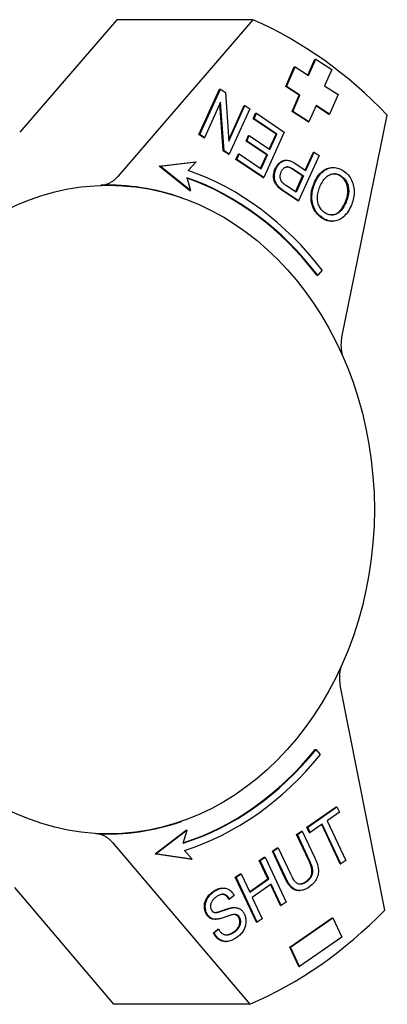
# Model space of a CAD drawing. Header units: millimetres. Extents: x 112 to 395, y 16 to 437.
# Tile 22 of 25: x 246 to 271, y 371 to 437. Entities that reach past the tile are written whole.
import ezdxf

# ---------------------------------------------------------------- set-up
doc = ezdxf.new("R2010")
doc.units = ezdxf.units.MM
doc.layers.add('Detail', color=2, linetype='Continuous')

msp = doc.modelspace()

# ---------------------------------------------------------------- linework, layer by layer
at = {"layer": 'Detail'}
for p, q in [((252.418, 436.941), (245.879, 429.344)), ((261.595, 436.941), (252.418, 436.941)), ((261.595, 436.941), (252.488, 426.36)), ((265.304, 433.204), (265.772, 434.279)), ((265.348, 433.175), (265.83, 434.279)), ((265.772, 434.279), (265.83, 434.279)), ((265.83, 434.279), (266.914, 433.574)), ((263.81, 432.439), (264.387, 433.763)), ((263.867, 432.439), (264.445, 433.763)), ((264.387, 433.763), (264.445, 433.763)), ((264.445, 433.763), (265.348, 433.175)), ((266.914, 433.574), (266.433, 432.471)), ((257.962, 429.193), (259.344, 432.259)), ((258.019, 429.193), (259.402, 432.259)), ((259.344, 432.259), (259.402, 432.259)), ((259.402, 432.259), (259.743, 432.03)), ((259.743, 432.03), (259.978, 428.735)), ((264.714, 431.851), (263.81, 432.439)), ((263.81, 432.439), (263.867, 432.439)), ((264.771, 431.851), (263.867, 432.439)), ((266.433, 432.471), (267.337, 431.883)), ((267.337, 431.883), (266.759, 430.559)), ((259.422, 431.386), (258.337, 428.979)), ((259.6, 428.092), (259.373, 431.277)), ((259.658, 428.092), (259.422, 431.386)), ((264.232, 430.748), (264.714, 431.851)), ((264.29, 430.748), (264.771, 431.851)), ((264.714, 431.851), (264.771, 431.851)), ((259.97, 428.845), (261.006, 431.142)), ((259.978, 428.735), (261.063, 431.142)), ((261.381, 430.929), (259.998, 427.863)), ((261.006, 431.142), (261.063, 431.142)), ((261.063, 431.142), (261.381, 430.929)), ((261.616, 430.26), (261.779, 430.622)), ((261.673, 430.26), (261.837, 430.622)), ((261.779, 430.622), (261.837, 430.622)), ((261.837, 430.622), (263.713, 429.361)), ((265.317, 430.043), (264.232, 430.748)), ((264.232, 430.748), (264.29, 430.748)), ((265.374, 430.043), (264.29, 430.748)), ((265.856, 431.147), (265.374, 430.043)), ((266.702, 430.559), (265.843, 431.117)), ((266.759, 430.559), (265.856, 431.147)), ((266.702, 430.559), (266.759, 430.559)), ((261.616, 430.26), (261.673, 430.26)), ((263.159, 429.223), (261.616, 430.26)), ((263.216, 429.223), (261.673, 430.26)), ((265.317, 430.043), (265.374, 430.043)), ((267.587, 415.516), (270.655, 430.497)), ((263.713, 429.361), (262.33, 426.295)), ((262.702, 428.21), (263.159, 429.223)), ((262.746, 428.181), (263.216, 429.223)), ((263.159, 429.223), (263.216, 429.223)), ((257.962, 429.193), (258.019, 429.193)), ((258.279, 428.979), (257.962, 429.193)), ((258.337, 428.979), (258.019, 429.193)), ((258.279, 428.979), (258.337, 428.979)), ((261.134, 428.754), (261.297, 429.116)), ((261.134, 428.754), (261.191, 428.754)), ((262.525, 427.819), (261.134, 428.754)), ((261.191, 428.754), (261.355, 429.116)), ((262.583, 427.819), (261.191, 428.754)), ((261.297, 429.116), (261.355, 429.116)), ((261.355, 429.116), (262.746, 428.181)), ((259.6, 428.092), (259.658, 428.092)), ((259.941, 427.863), (259.6, 428.092)), ((259.998, 427.863), (259.658, 428.092)), ((260.454, 427.518), (260.617, 427.88)), ((260.511, 427.518), (260.675, 427.88)), ((260.617, 427.88), (260.675, 427.88)), ((260.675, 427.88), (262.16, 426.881)), ((265.123, 426.791), (265.671, 428.006)), ((265.167, 426.761), (265.728, 428.006)), ((265.671, 428.006), (265.728, 428.006)), ((265.728, 428.006), (266.061, 427.783)), ((255.278, 427.056), (257.724, 427.353)), ((255.336, 427.056), (257.781, 427.353)), ((257.781, 427.353), (257.241, 426.767)), ((257.724, 427.353), (257.781, 427.353)), ((259.941, 427.863), (259.998, 427.863)), ((260.454, 427.518), (260.511, 427.518)), ((262.273, 426.295), (260.454, 427.518)), ((262.33, 426.295), (260.511, 427.518)), ((262.116, 426.911), (262.525, 427.819)), ((262.16, 426.881), (262.583, 427.819)), ((262.525, 427.819), (262.583, 427.819)), ((263.799, 427.455), (263.856, 427.455)), ((266.061, 427.783), (264.679, 424.717)), ((257.332, 425.408), (255.278, 427.056)), ((255.278, 427.056), (255.336, 427.056)), ((257.389, 425.408), (255.336, 427.056)), ((264.946, 426.399), (264.297, 426.835)), ((264.354, 426.835), (265.003, 426.399)), ((264.522, 427.195), (265.167, 426.761)), ((266.957, 426.96), (267.015, 426.96)), ((257.143, 426.281), (257.389, 425.408)), ((262.273, 426.295), (262.33, 426.295)), ((264.465, 425.332), (264.946, 426.399)), ((265.003, 426.399), (264.509, 425.303)), ((264.946, 426.399), (265.003, 426.399)), ((257.332, 425.408), (257.389, 425.408)), ((263.305, 425.641), (263.362, 425.641)), ((264.621, 424.717), (263.674, 425.354)), ((264.679, 424.717), (263.731, 425.354)), ((264.509, 425.303), (263.866, 425.735)), ((256.815, 424.916), (256.789, 424.925)), ((264.621, 424.717), (264.679, 424.717)), ((266.897, 423.343), (266.954, 423.343)), ((266.268, 420.036), (265.969, 419.694)), ((265.912, 419.694), (265.969, 419.694)), ((270.48, 376.857), (267.478, 392.029)), ((265.793, 387.698), (265.85, 387.698)), ((266.142, 387.347), (265.85, 387.698)), ((265.231, 382.448), (267.204, 383.826)), ((265.289, 382.448), (267.261, 383.826)), ((267.429, 383.467), (266.606, 382.892)), ((267.204, 383.826), (267.261, 383.826)), ((267.261, 383.826), (267.429, 383.467)), ((256.815, 382.857), (256.789, 382.848)), ((266.606, 382.892), (267.862, 380.213)), ((255.015, 380.654), (257.101, 382.241)), ((257.158, 382.241), (255.073, 380.654)), ((256.895, 381.375), (257.158, 382.241)), ((257.101, 382.241), (257.158, 382.241)), ((264.539, 381.965), (264.869, 382.195)), ((264.596, 381.965), (264.926, 382.195)), ((264.869, 382.195), (264.926, 382.195)), ((264.926, 382.195), (265.749, 380.44)), ((265.231, 382.448), (265.289, 382.448)), ((265.399, 382.089), (265.231, 382.448)), ((265.457, 382.089), (265.289, 382.448)), ((265.399, 382.089), (265.457, 382.089)), ((266.276, 382.662), (265.457, 382.089)), ((267.474, 379.983), (266.233, 382.631)), ((267.532, 379.983), (266.276, 382.662)), ((252.132, 381.417), (261.379, 370.501)), ((264.539, 381.965), (264.596, 381.965)), ((265.36, 380.212), (264.539, 381.965)), ((265.418, 380.212), (264.596, 381.965)), ((257.511, 380.284), (256.983, 380.887)), ((262.911, 380.828), (263.242, 381.059)), ((262.911, 380.828), (262.969, 380.828)), ((263.734, 379.073), (262.911, 380.828)), ((262.969, 380.828), (263.299, 381.059)), ((263.791, 379.073), (262.969, 380.828)), ((263.242, 381.059), (263.299, 381.059)), ((263.299, 381.059), (264.12, 379.306)), ((255.015, 380.654), (255.073, 380.654)), ((257.454, 380.284), (255.015, 380.654)), ((255.073, 380.654), (257.511, 380.284)), ((257.454, 380.284), (257.511, 380.284)), ((262.028, 380.211), (262.358, 380.441)), ((262.028, 380.211), (262.085, 380.211)), ((262.612, 378.963), (262.028, 380.211)), ((262.085, 380.211), (262.415, 380.441)), ((262.67, 378.963), (262.085, 380.211)), ((262.358, 380.441), (262.415, 380.441)), ((262.415, 380.441), (263.839, 377.403)), ((267.862, 380.213), (267.532, 379.983)), ((267.474, 379.983), (267.532, 379.983)), ((260.408, 379.08), (260.738, 379.31)), ((261.831, 376.042), (260.408, 379.08)), ((260.408, 379.08), (260.465, 379.08)), ((260.465, 379.08), (260.795, 379.31)), ((261.889, 376.042), (260.465, 379.08)), ((260.738, 379.31), (260.795, 379.31)), ((260.795, 379.31), (261.38, 378.062)), ((261.366, 378.092), (262.612, 378.963)), ((261.38, 378.062), (262.67, 378.963)), ((262.612, 378.963), (262.67, 378.963)), ((245.527, 378.38), (252.202, 370.501)), ((259.565, 378.345), (259.623, 378.345)), ((262.838, 378.604), (261.548, 377.703)), ((263.451, 377.173), (262.795, 378.574)), ((263.509, 377.173), (262.838, 378.604)), ((264.68, 378.174), (264.737, 378.174)), ((259.971, 377.6), (260.028, 377.6)), ((260.329, 377.85), (260.028, 377.6)), ((261.548, 377.703), (262.219, 376.272)), ((263.839, 377.403), (263.509, 377.173)), ((260.3, 377.029), (260.358, 377.029)), ((263.451, 377.173), (263.509, 377.173)), ((259.043, 376.238), (259.101, 376.238)), ((262.219, 376.272), (261.889, 376.042)), ((264.083, 374.347), (266.93, 376.326)), ((264.14, 374.347), (266.987, 376.326)), ((266.93, 376.326), (266.987, 376.326)), ((266.987, 376.326), (267.595, 375.022)), ((258.928, 375.311), (259.224, 375.561)), ((258.986, 375.311), (259.282, 375.561)), ((259.224, 375.561), (259.282, 375.561)), ((261.831, 376.042), (261.889, 376.042)), ((258.928, 375.311), (258.986, 375.311)), ((259.735, 374.742), (259.792, 374.742)), ((267.595, 375.022), (264.748, 373.043)), ((264.083, 374.347), (264.14, 374.347)), ((264.69, 373.043), (264.083, 374.347)), ((264.748, 373.043), (264.14, 374.347)), ((264.69, 373.043), (264.748, 373.043)), ((261.379, 370.501), (252.202, 370.501))]:
    msp.add_line(p, q, dxfattribs=at)
at = {"layer": 'Detail', "flags": 128}
for points in [[(263.104, 426.894), (263.123, 426.935), (263.143, 426.974), (263.164, 427.012), (263.185, 427.048), (263.208, 427.083), (263.231, 427.116), (263.255, 427.148), (263.28, 427.179), (263.306, 427.208), (263.333, 427.236), (263.36, 427.262), (263.389, 427.287), (263.418, 427.31), (263.448, 427.332), (263.479, 427.353), (263.51, 427.372), (263.543, 427.389), (263.576, 427.405), (263.611, 427.42), (263.646, 427.433), (263.683, 427.442), (263.72, 427.449), (263.759, 427.453), (263.799, 427.455)], [(263.161, 426.894), (263.191, 426.957), (263.224, 427.017), (263.258, 427.073), (263.295, 427.126), (263.334, 427.175), (263.375, 427.22), (263.418, 427.262), (263.462, 427.3), (263.51, 427.335), (263.559, 427.366), (263.61, 427.394), (263.663, 427.418), (263.719, 427.437), (263.778, 427.449), (263.839, 427.454), (263.904, 427.453), (263.971, 427.445), (264.041, 427.429), (264.114, 427.407), (264.19, 427.378), (264.268, 427.343), (264.35, 427.3), (264.434, 427.251), (264.522, 427.195)], [(263.305, 425.641), (263.264, 425.682), (263.226, 425.724), (263.191, 425.767), (263.159, 425.81), (263.129, 425.854), (263.103, 425.9), (263.079, 425.945), (263.059, 425.992), (263.041, 426.04), (263.026, 426.09), (263.013, 426.141), (263.003, 426.194), (262.996, 426.249), (262.992, 426.305), (262.99, 426.363), (262.991, 426.423), (262.995, 426.483), (263.002, 426.543), (263.011, 426.603), (263.024, 426.662), (263.039, 426.72), (263.058, 426.779), (263.079, 426.836), (263.104, 426.894)], [(263.362, 425.641), (263.321, 425.682), (263.283, 425.724), (263.248, 425.767), (263.216, 425.81), (263.187, 425.854), (263.16, 425.9), (263.137, 425.945), (263.116, 425.992), (263.098, 426.04), (263.083, 426.09), (263.071, 426.141), (263.061, 426.194), (263.054, 426.249), (263.049, 426.305), (263.047, 426.363), (263.048, 426.423), (263.052, 426.483), (263.059, 426.543), (263.069, 426.603), (263.081, 426.662), (263.097, 426.72), (263.115, 426.779), (263.137, 426.836), (263.161, 426.894)], [(263.568, 425.972), (263.55, 425.994), (263.534, 426.016), (263.519, 426.04), (263.505, 426.065), (263.492, 426.09), (263.481, 426.117), (263.471, 426.144), (263.462, 426.172), (263.454, 426.201), (263.448, 426.23), (263.443, 426.261), (263.44, 426.292), (263.438, 426.324), (263.437, 426.356), (263.438, 426.388), (263.44, 426.42), (263.443, 426.452), (263.449, 426.484), (263.455, 426.516), (263.463, 426.548), (263.472, 426.579), (263.483, 426.611), (263.495, 426.643), (263.509, 426.675)], [(263.509, 426.675), (263.53, 426.718), (263.551, 426.758), (263.574, 426.795), (263.598, 426.829), (263.623, 426.861), (263.649, 426.889), (263.677, 426.914), (263.705, 426.937), (263.735, 426.956), (263.765, 426.973), (263.797, 426.986), (263.83, 426.997), (263.864, 427.004), (263.9, 427.008), (263.938, 427.008), (263.978, 427.004), (264.019, 426.996), (264.061, 426.984), (264.106, 426.969), (264.152, 426.95), (264.2, 426.927), (264.25, 426.9), (264.301, 426.869), (264.354, 426.835)], [(264.297, 426.835), (264.277, 426.848), (264.258, 426.86), (264.239, 426.872), (264.22, 426.884), (264.201, 426.895), (264.182, 426.905), (264.164, 426.915), (264.146, 426.925), (264.128, 426.934), (264.111, 426.942), (264.093, 426.95), (264.076, 426.958), (264.059, 426.965), (264.043, 426.971), (264.026, 426.977), (264.01, 426.982), (263.994, 426.987), (263.978, 426.992), (263.963, 426.995), (263.947, 426.999), (263.932, 427.002), (263.917, 427.004), (263.903, 427.006), (263.888, 427.007)], [(265.742, 425.967), (265.777, 426.043), (265.815, 426.116), (265.853, 426.187), (265.893, 426.255), (265.935, 426.319), (265.978, 426.381), (266.023, 426.441), (266.07, 426.497), (266.117, 426.551), (266.167, 426.602), (266.218, 426.65), (266.27, 426.696), (266.324, 426.738), (266.378, 426.777), (266.433, 426.811), (266.488, 426.843), (266.545, 426.87), (266.602, 426.894), (266.659, 426.914), (266.717, 426.931), (266.776, 426.944), (266.836, 426.953), (266.896, 426.958), (266.957, 426.96)], [(265.799, 425.967), (265.853, 426.08), (265.911, 426.187), (265.972, 426.288), (266.036, 426.382), (266.104, 426.47), (266.176, 426.552), (266.251, 426.628), (266.329, 426.697), (266.41, 426.759), (266.492, 426.812), (266.576, 426.858), (266.661, 426.895), (266.748, 426.924), (266.836, 426.944), (266.926, 426.956), (267.018, 426.96), (267.109, 426.957), (267.199, 426.946), (267.288, 426.929), (267.376, 426.905), (267.462, 426.874), (267.546, 426.836), (267.63, 426.792), (267.712, 426.74)], [(266.14, 425.732), (266.185, 425.828), (266.232, 425.918), (266.281, 426.002), (266.331, 426.08), (266.383, 426.151), (266.437, 426.217), (266.493, 426.277), (266.55, 426.33), (266.608, 426.378), (266.669, 426.42), (266.731, 426.455), (266.794, 426.484), (266.859, 426.508), (266.923, 426.526), (266.987, 426.538), (267.051, 426.545), (267.115, 426.545), (267.178, 426.54), (267.242, 426.53), (267.305, 426.513), (267.368, 426.491), (267.431, 426.463), (267.494, 426.43), (267.557, 426.391)], [(267.499, 426.391), (267.481, 426.403), (267.463, 426.414), (267.445, 426.425), (267.427, 426.435), (267.409, 426.445), (267.391, 426.455), (267.373, 426.464), (267.355, 426.473), (267.337, 426.481), (267.318, 426.488), (267.3, 426.495), (267.282, 426.502), (267.264, 426.508), (267.246, 426.514), (267.227, 426.519), (267.209, 426.524), (267.191, 426.528), (267.173, 426.532), (267.154, 426.535), (267.136, 426.538), (267.118, 426.541), (267.099, 426.543), (267.081, 426.544), (267.063, 426.545)], [(267.712, 426.74), (267.798, 426.678), (267.879, 426.611), (267.955, 426.539), (268.025, 426.462), (268.09, 426.38), (268.15, 426.293), (268.204, 426.201), (268.253, 426.104), (268.296, 426.004), (268.333, 425.902), (268.363, 425.798), (268.387, 425.692), (268.405, 425.584), (268.416, 425.474), (268.42, 425.363), (268.419, 425.249), (268.411, 425.136), (268.399, 425.024), (268.381, 424.914), (268.359, 424.805), (268.331, 424.698), (268.298, 424.593), (268.26, 424.489), (268.217, 424.388)], [(251.337, 425.77), (251.391, 425.773), (251.444, 425.778), (251.497, 425.785), (251.549, 425.794), (251.601, 425.805), (251.653, 425.818), (251.705, 425.832), (251.756, 425.849), (251.807, 425.868), (251.858, 425.888), (251.908, 425.911), (251.957, 425.935), (252.006, 425.961), (252.054, 425.989), (252.101, 426.019), (252.148, 426.05), (252.193, 426.083), (252.238, 426.118), (252.282, 426.155), (252.325, 426.193), (252.367, 426.232), (252.409, 426.273), (252.449, 426.316), (252.488, 426.36)], [(263.866, 425.735), (263.847, 425.748), (263.829, 425.76), (263.812, 425.772), (263.795, 425.784), (263.778, 425.795), (263.762, 425.807), (263.747, 425.818), (263.732, 425.829), (263.718, 425.839), (263.704, 425.85), (263.691, 425.86), (263.678, 425.87), (263.666, 425.88), (263.655, 425.889), (263.644, 425.899), (263.633, 425.908), (263.623, 425.916), (263.614, 425.925), (263.605, 425.933), (263.596, 425.941), (263.589, 425.949), (263.581, 425.957), (263.575, 425.964), (263.568, 425.972)], [(266.224, 423.569), (266.14, 423.63), (266.06, 423.696), (265.985, 423.767), (265.916, 423.843), (265.851, 423.923), (265.792, 424.009), (265.737, 424.099), (265.688, 424.195), (265.644, 424.293), (265.607, 424.394), (265.576, 424.498), (265.551, 424.603), (265.533, 424.711), (265.521, 424.82), (265.516, 424.932), (265.517, 425.046), (265.524, 425.161), (265.538, 425.277), (265.557, 425.392), (265.582, 425.507), (265.613, 425.622), (265.65, 425.737), (265.693, 425.852), (265.742, 425.967)], [(266.282, 423.569), (266.197, 423.63), (266.117, 423.696), (266.043, 423.767), (265.973, 423.843), (265.909, 423.923), (265.849, 424.009), (265.795, 424.099), (265.745, 424.195), (265.702, 424.293), (265.664, 424.394), (265.633, 424.498), (265.609, 424.603), (265.591, 424.711), (265.579, 424.82), (265.573, 424.932), (265.574, 425.046), (265.582, 425.161), (265.595, 425.277), (265.614, 425.392), (265.639, 425.507), (265.67, 425.622), (265.707, 425.737), (265.75, 425.852), (265.799, 425.967)], [(267.819, 424.623), (267.859, 424.714), (267.893, 424.805), (267.922, 424.895), (267.947, 424.984), (267.967, 425.072), (267.982, 425.159), (267.992, 425.245), (267.997, 425.33), (267.997, 425.414), (267.993, 425.496), (267.983, 425.578), (267.969, 425.659), (267.95, 425.738), (267.928, 425.814), (267.902, 425.886), (267.872, 425.955), (267.839, 426.021), (267.801, 426.084), (267.76, 426.143), (267.716, 426.199), (267.667, 426.252), (267.615, 426.302), (267.559, 426.348), (267.499, 426.391)], [(267.557, 426.391), (267.616, 426.348), (267.672, 426.302), (267.725, 426.252), (267.773, 426.199), (267.818, 426.143), (267.859, 426.084), (267.896, 426.021), (267.93, 425.955), (267.959, 425.886), (267.985, 425.814), (268.008, 425.738), (268.026, 425.659), (268.041, 425.578), (268.05, 425.496), (268.055, 425.414), (268.054, 425.33), (268.049, 425.245), (268.039, 425.159), (268.024, 425.072), (268.004, 424.984), (267.98, 424.895), (267.95, 424.805), (267.916, 424.714), (267.877, 424.623)], [(263.674, 425.354), (263.653, 425.367), (263.633, 425.381), (263.613, 425.395), (263.594, 425.408), (263.575, 425.422), (263.557, 425.435), (263.539, 425.448), (263.521, 425.46), (263.504, 425.473), (263.488, 425.485), (263.472, 425.498), (263.456, 425.51), (263.441, 425.522), (263.426, 425.533), (263.412, 425.545), (263.398, 425.556), (263.385, 425.568), (263.372, 425.579), (263.36, 425.589), (263.348, 425.6), (263.336, 425.611), (263.325, 425.621), (263.315, 425.631), (263.305, 425.641)], [(263.731, 425.354), (263.71, 425.367), (263.69, 425.381), (263.67, 425.395), (263.651, 425.408), (263.632, 425.422), (263.614, 425.435), (263.596, 425.448), (263.579, 425.46), (263.562, 425.473), (263.545, 425.485), (263.529, 425.498), (263.513, 425.51), (263.498, 425.522), (263.484, 425.533), (263.469, 425.545), (263.456, 425.556), (263.442, 425.568), (263.429, 425.579), (263.417, 425.589), (263.405, 425.6), (263.394, 425.611), (263.383, 425.621), (263.372, 425.631), (263.362, 425.641)], [(266.437, 423.919), (266.376, 423.962), (266.32, 424.01), (266.267, 424.061), (266.217, 424.116), (266.172, 424.175), (266.13, 424.237), (266.091, 424.303), (266.057, 424.373), (266.026, 424.446), (266.001, 424.521), (265.98, 424.598), (265.964, 424.676), (265.953, 424.757), (265.947, 424.839), (265.945, 424.923), (265.948, 425.01), (265.956, 425.097), (265.969, 425.186), (265.986, 425.275), (266.007, 425.365), (266.034, 425.455), (266.064, 425.547), (266.1, 425.639), (266.14, 425.732)], [(267.877, 424.623), (267.824, 424.511), (267.771, 424.408), (267.716, 424.312), (267.66, 424.224), (267.604, 424.145), (267.546, 424.073), (267.487, 424.009), (267.427, 423.952), (267.366, 423.904), (267.304, 423.864), (267.241, 423.831), (267.177, 423.806), (267.112, 423.788), (267.048, 423.775), (266.985, 423.767), (266.922, 423.764), (266.86, 423.765), (266.798, 423.772), (266.736, 423.784), (266.675, 423.801), (266.615, 423.823), (266.555, 423.85), (266.496, 423.882), (266.437, 423.919)], [(266.885, 423.764), (266.926, 423.767), (266.968, 423.771), (267.009, 423.778), (267.051, 423.787), (267.093, 423.798), (267.135, 423.812), (267.177, 423.828), (267.218, 423.848), (267.259, 423.871), (267.3, 423.898), (267.34, 423.928), (267.379, 423.961), (267.418, 423.998), (267.457, 424.038), (267.495, 424.081), (267.533, 424.128), (267.571, 424.178), (267.607, 424.231), (267.644, 424.288), (267.68, 424.348), (267.715, 424.412), (267.751, 424.479), (267.785, 424.549), (267.819, 424.623)], [(268.217, 424.388), (268.159, 424.264), (268.097, 424.148), (268.033, 424.04), (267.967, 423.94), (267.898, 423.848), (267.826, 423.763), (267.752, 423.686), (267.675, 423.617), (267.596, 423.556), (267.514, 423.502), (267.429, 423.456), (267.342, 423.418), (267.254, 423.388), (267.165, 423.365), (267.077, 423.351), (266.989, 423.344), (266.9, 423.345), (266.812, 423.353), (266.723, 423.37), (266.635, 423.394), (266.547, 423.426), (266.458, 423.466), (266.37, 423.514), (266.282, 423.569)], [(266.897, 423.343), (266.869, 423.343), (266.841, 423.345), (266.813, 423.347), (266.785, 423.349), (266.757, 423.353), (266.729, 423.357), (266.701, 423.362), (266.673, 423.368), (266.645, 423.375), (266.617, 423.382), (266.589, 423.391), (266.561, 423.4), (266.533, 423.409), (266.505, 423.42), (266.476, 423.431), (266.448, 423.444), (266.42, 423.457), (266.392, 423.47), (266.364, 423.485), (266.336, 423.5), (266.308, 423.516), (266.28, 423.533), (266.252, 423.551), (266.224, 423.569)], [(267.587, 415.516), (267.577, 415.465), (267.568, 415.413), (267.56, 415.362), (267.553, 415.31), (267.547, 415.258), (267.542, 415.205), (267.539, 415.153), (267.536, 415.1), (267.534, 415.048), (267.534, 414.995), (267.534, 414.943), (267.536, 414.89), (267.538, 414.837), (267.542, 414.785), (267.547, 414.732), (267.552, 414.68), (267.559, 414.628), (267.567, 414.576), (267.576, 414.525), (267.586, 414.474), (267.597, 414.423), (267.609, 414.372), (267.622, 414.322), (267.636, 414.273)], [(267.537, 393.28), (267.523, 393.23), (267.509, 393.18), (267.496, 393.13), (267.485, 393.079), (267.474, 393.027), (267.465, 392.975), (267.457, 392.924), (267.449, 392.871), (267.443, 392.819), (267.438, 392.766), (267.434, 392.713), (267.431, 392.66), (267.429, 392.607), (267.428, 392.554), (267.428, 392.502), (267.429, 392.449), (267.432, 392.396), (267.435, 392.343), (267.44, 392.29), (267.445, 392.238), (267.452, 392.185), (267.459, 392.133), (267.468, 392.081), (267.478, 392.029)], [(252.132, 381.417), (252.093, 381.461), (252.054, 381.503), (252.013, 381.544), (251.972, 381.584), (251.93, 381.622), (251.887, 381.658), (251.843, 381.693), (251.798, 381.727), (251.752, 381.758), (251.706, 381.788), (251.659, 381.817), (251.611, 381.843), (251.563, 381.868), (251.514, 381.891), (251.464, 381.912), (251.414, 381.932), (251.364, 381.949), (251.313, 381.965), (251.262, 381.978), (251.21, 381.99), (251.158, 382), (251.106, 382.008), (251.054, 382.014), (251.002, 382.018)], [(265.145, 378.77), (265.203, 378.813), (265.257, 378.856), (265.307, 378.9), (265.353, 378.945), (265.394, 378.991), (265.431, 379.038), (265.464, 379.085), (265.493, 379.133), (265.518, 379.182), (265.539, 379.231), (265.555, 379.282), (265.567, 379.333), (265.575, 379.386), (265.578, 379.443), (265.577, 379.504), (265.571, 379.568), (265.56, 379.636), (265.546, 379.707), (265.526, 379.782), (265.502, 379.861), (265.473, 379.943), (265.44, 380.029), (265.403, 380.119), (265.36, 380.212)], [(265.202, 378.77), (265.26, 378.813), (265.314, 378.856), (265.364, 378.9), (265.41, 378.945), (265.451, 378.991), (265.489, 379.038), (265.522, 379.085), (265.551, 379.133), (265.575, 379.182), (265.596, 379.231), (265.612, 379.282), (265.624, 379.333), (265.632, 379.386), (265.635, 379.443), (265.634, 379.504), (265.628, 379.568), (265.618, 379.636), (265.603, 379.707), (265.583, 379.782), (265.559, 379.861), (265.531, 379.943), (265.498, 380.029), (265.46, 380.119), (265.418, 380.212)], [(265.749, 380.44), (265.8, 380.328), (265.845, 380.219), (265.886, 380.115), (265.92, 380.014), (265.95, 379.918), (265.974, 379.826), (265.992, 379.738), (266.005, 379.654), (266.013, 379.572), (266.014, 379.491), (266.01, 379.409), (266.001, 379.327), (265.985, 379.246), (265.964, 379.165), (265.937, 379.084), (265.904, 379.002), (265.865, 378.923), (265.819, 378.845), (265.766, 378.77), (265.707, 378.697), (265.64, 378.626), (265.567, 378.557), (265.487, 378.491), (265.401, 378.427)], [(264.68, 378.174), (264.633, 378.176), (264.587, 378.18), (264.542, 378.187), (264.498, 378.198), (264.455, 378.211), (264.412, 378.227), (264.371, 378.247), (264.33, 378.269), (264.29, 378.294), (264.252, 378.322), (264.214, 378.353), (264.177, 378.387), (264.14, 378.424), (264.103, 378.465), (264.066, 378.51), (264.029, 378.558), (263.992, 378.61), (263.955, 378.665), (263.918, 378.724), (263.882, 378.787), (263.845, 378.853), (263.808, 378.923), (263.771, 378.996), (263.734, 379.073)], [(265.401, 378.427), (265.314, 378.37), (265.23, 378.32), (265.147, 378.277), (265.066, 378.242), (264.987, 378.214), (264.909, 378.193), (264.834, 378.18), (264.76, 378.174), (264.688, 378.176), (264.618, 378.184), (264.55, 378.199), (264.485, 378.221), (264.421, 378.25), (264.36, 378.286), (264.3, 378.329), (264.243, 378.379), (264.186, 378.436), (264.13, 378.502), (264.073, 378.576), (264.017, 378.659), (263.961, 378.75), (263.904, 378.849), (263.848, 378.957), (263.791, 379.073)], [(264.12, 379.306), (264.166, 379.211), (264.21, 379.125), (264.253, 379.045), (264.296, 378.974), (264.336, 378.911), (264.376, 378.855), (264.415, 378.807), (264.452, 378.766), (264.49, 378.732), (264.529, 378.703), (264.57, 378.678), (264.612, 378.657), (264.655, 378.641), (264.7, 378.63), (264.747, 378.623), (264.795, 378.621), (264.844, 378.624), (264.893, 378.631), (264.943, 378.643), (264.994, 378.659), (265.045, 378.68), (265.097, 378.706), (265.149, 378.736), (265.202, 378.77)], [(264.764, 378.622), (264.779, 378.623), (264.795, 378.625), (264.81, 378.627), (264.825, 378.629), (264.841, 378.632), (264.856, 378.635), (264.872, 378.639), (264.888, 378.643), (264.903, 378.648), (264.919, 378.653), (264.935, 378.658), (264.951, 378.664), (264.966, 378.671), (264.982, 378.678), (264.998, 378.685), (265.014, 378.693), (265.03, 378.701), (265.047, 378.709), (265.063, 378.718), (265.079, 378.728), (265.095, 378.738), (265.112, 378.748), (265.128, 378.759), (265.145, 378.77)], [(258.424, 376.652), (258.398, 376.711), (258.377, 376.771), (258.359, 376.832), (258.346, 376.894), (258.336, 376.958), (258.33, 377.023), (258.327, 377.09), (258.329, 377.158), (258.335, 377.226), (258.345, 377.293), (258.359, 377.36), (258.379, 377.425), (258.402, 377.49), (258.43, 377.554), (258.463, 377.617), (258.5, 377.68), (258.54, 377.74), (258.584, 377.799), (258.631, 377.855), (258.68, 377.91), (258.733, 377.961), (258.789, 378.011), (258.847, 378.059), (258.909, 378.104)], [(258.481, 376.652), (258.456, 376.711), (258.434, 376.771), (258.417, 376.832), (258.403, 376.894), (258.393, 376.958), (258.387, 377.023), (258.385, 377.09), (258.386, 377.158), (258.392, 377.226), (258.402, 377.293), (258.417, 377.36), (258.436, 377.425), (258.459, 377.49), (258.488, 377.554), (258.52, 377.617), (258.557, 377.68), (258.598, 377.74), (258.641, 377.799), (258.688, 377.855), (258.738, 377.91), (258.79, 377.961), (258.846, 378.011), (258.905, 378.059), (258.966, 378.104)], [(258.909, 378.104), (258.937, 378.123), (258.965, 378.142), (258.994, 378.159), (259.022, 378.176), (259.05, 378.193), (259.078, 378.208), (259.105, 378.222), (259.133, 378.236), (259.161, 378.249), (259.189, 378.261), (259.216, 378.272), (259.244, 378.283), (259.271, 378.293), (259.298, 378.301), (259.325, 378.31), (259.353, 378.317), (259.38, 378.323), (259.407, 378.329), (259.434, 378.334), (259.461, 378.338), (259.487, 378.341), (259.513, 378.343), (259.54, 378.344), (259.565, 378.345)], [(258.966, 378.104), (259.035, 378.15), (259.104, 378.191), (259.172, 378.227), (259.24, 378.258), (259.307, 378.285), (259.374, 378.307), (259.44, 378.324), (259.506, 378.336), (259.571, 378.343), (259.634, 378.345), (259.696, 378.341), (259.756, 378.332), (259.815, 378.318), (259.872, 378.298), (259.928, 378.273), (259.982, 378.243), (260.034, 378.208), (260.084, 378.169), (260.131, 378.126), (260.176, 378.079), (260.218, 378.028), (260.257, 377.973), (260.294, 377.914), (260.329, 377.85)], [(259.146, 377.759), (259.097, 377.724), (259.052, 377.688), (259.01, 377.653), (258.971, 377.617), (258.935, 377.581), (258.902, 377.544), (258.873, 377.507), (258.846, 377.47), (258.823, 377.433), (258.802, 377.395), (258.785, 377.357), (258.771, 377.319), (258.76, 377.281), (258.751, 377.243), (258.744, 377.207), (258.74, 377.17), (258.737, 377.135), (258.737, 377.099), (258.74, 377.065), (258.744, 377.031), (258.751, 376.998), (258.76, 376.965), (258.771, 376.933), (258.785, 376.901)], [(260.028, 377.6), (260.001, 377.644), (259.973, 377.685), (259.944, 377.722), (259.915, 377.756), (259.885, 377.788), (259.853, 377.815), (259.822, 377.84), (259.789, 377.862), (259.756, 377.88), (259.721, 377.895), (259.687, 377.907), (259.651, 377.916), (259.614, 377.922), (259.576, 377.924), (259.538, 377.923), (259.498, 377.918), (259.458, 377.91), (259.416, 377.899), (259.373, 377.884), (259.33, 377.866), (259.285, 377.844), (259.24, 377.819), (259.193, 377.791), (259.146, 377.759)], [(259.971, 377.6), (259.956, 377.625), (259.94, 377.649), (259.925, 377.672), (259.909, 377.694), (259.893, 377.715), (259.877, 377.734), (259.86, 377.753), (259.843, 377.771), (259.826, 377.788), (259.809, 377.804), (259.792, 377.819), (259.774, 377.833), (259.756, 377.846), (259.738, 377.858), (259.719, 377.869), (259.701, 377.879), (259.682, 377.888), (259.663, 377.896), (259.643, 377.903), (259.624, 377.909), (259.604, 377.914), (259.583, 377.918), (259.563, 377.921), (259.542, 377.923)], [(258.785, 376.901), (258.791, 376.888), (258.798, 376.875), (258.805, 376.862), (258.812, 376.85), (258.82, 376.838), (258.828, 376.827), (258.835, 376.816), (258.844, 376.805), (258.852, 376.795), (258.861, 376.786), (258.87, 376.777), (258.879, 376.768), (258.889, 376.76), (258.898, 376.752), (258.908, 376.745), (258.918, 376.738), (258.929, 376.731), (258.939, 376.725), (258.95, 376.719), (258.961, 376.714), (258.973, 376.709), (258.984, 376.705), (258.996, 376.701), (259.008, 376.698)], [(259.008, 376.698), (259.035, 376.693), (259.065, 376.691), (259.1, 376.692), (259.14, 376.696), (259.183, 376.703), (259.231, 376.713), (259.284, 376.725), (259.34, 376.741), (259.401, 376.759), (259.466, 376.78), (259.535, 376.805), (259.609, 376.831), (259.683, 376.859), (259.753, 376.884), (259.82, 376.907), (259.883, 376.928), (259.942, 376.948), (259.998, 376.965), (260.049, 376.98), (260.098, 376.992), (260.142, 377.003), (260.183, 377.012), (260.22, 377.019), (260.253, 377.023)], [(259.042, 376.692), (259.077, 376.696), (259.114, 376.701), (259.155, 376.709), (259.199, 376.719), (259.246, 376.731), (259.297, 376.745), (259.351, 376.762), (259.408, 376.78), (259.468, 376.801), (259.532, 376.824), (259.598, 376.849), (259.661, 376.872), (259.721, 376.893), (259.778, 376.913), (259.833, 376.931), (259.884, 376.947), (259.933, 376.962), (259.979, 376.976), (260.022, 376.988), (260.063, 376.998), (260.1, 377.007), (260.135, 377.014), (260.167, 377.019), (260.196, 377.023)], [(260.196, 377.023), (260.2, 377.024), (260.205, 377.024), (260.209, 377.024), (260.214, 377.025), (260.218, 377.025), (260.223, 377.026), (260.227, 377.026), (260.231, 377.026), (260.236, 377.027), (260.24, 377.027), (260.244, 377.027), (260.249, 377.027), (260.253, 377.028), (260.258, 377.028), (260.262, 377.028), (260.266, 377.028), (260.271, 377.028), (260.275, 377.028), (260.279, 377.028), (260.283, 377.029), (260.288, 377.029), (260.292, 377.029), (260.296, 377.029), (260.3, 377.029)], [(260.253, 377.023), (260.298, 377.027), (260.342, 377.029), (260.385, 377.028), (260.426, 377.026), (260.467, 377.022), (260.506, 377.015), (260.544, 377.007), (260.581, 376.997), (260.617, 376.985), (260.652, 376.971), (260.686, 376.954), (260.718, 376.936), (260.749, 376.916), (260.78, 376.894), (260.809, 376.87), (260.837, 376.845), (260.864, 376.818), (260.89, 376.789), (260.915, 376.758), (260.939, 376.725), (260.962, 376.691), (260.983, 376.655), (261.004, 376.617), (261.023, 376.578)], [(259.043, 376.238), (259.008, 376.238), (258.973, 376.241), (258.939, 376.244), (258.906, 376.25), (258.874, 376.256), (258.843, 376.265), (258.813, 376.274), (258.783, 376.286), (258.754, 376.299), (258.726, 376.313), (258.699, 376.329), (258.672, 376.346), (258.647, 376.364), (258.622, 376.384), (258.598, 376.405), (258.576, 376.428), (258.553, 376.451), (258.532, 376.476), (258.512, 376.502), (258.493, 376.53), (258.474, 376.558), (258.456, 376.588), (258.439, 376.62), (258.424, 376.652)], [(259.143, 376.239), (259.105, 376.238), (259.068, 376.238), (259.031, 376.241), (258.996, 376.244), (258.961, 376.25), (258.928, 376.257), (258.895, 376.266), (258.863, 376.277), (258.832, 376.289), (258.802, 376.303), (258.773, 376.318), (258.745, 376.336), (258.718, 376.354), (258.691, 376.374), (258.666, 376.396), (258.642, 376.419), (258.618, 376.443), (258.596, 376.469), (258.574, 376.496), (258.554, 376.524), (258.534, 376.554), (258.515, 376.585), (258.498, 376.618), (258.481, 376.652)], [(260.23, 376.546), (260.208, 376.542), (260.181, 376.535), (260.152, 376.528), (260.118, 376.518), (260.081, 376.507), (260.04, 376.495), (259.995, 376.481), (259.946, 376.465), (259.894, 376.447), (259.838, 376.428), (259.779, 376.407), (259.715, 376.385), (259.651, 376.362), (259.591, 376.342), (259.533, 376.323), (259.478, 376.306), (259.426, 376.291), (259.376, 376.278), (259.33, 376.267), (259.287, 376.258), (259.247, 376.25), (259.209, 376.244), (259.175, 376.241), (259.143, 376.239)], [(260.723, 376.322), (260.711, 376.345), (260.699, 376.367), (260.686, 376.388), (260.672, 376.408), (260.658, 376.427), (260.643, 376.444), (260.627, 376.46), (260.611, 376.476), (260.594, 376.49), (260.576, 376.502), (260.558, 376.514), (260.538, 376.525), (260.518, 376.534), (260.497, 376.542), (260.475, 376.548), (260.452, 376.553), (260.428, 376.557), (260.403, 376.56), (260.376, 376.561), (260.349, 376.561), (260.321, 376.559), (260.292, 376.556), (260.261, 376.552), (260.23, 376.546)], [(260.289, 375.373), (260.335, 375.407), (260.378, 375.441), (260.419, 375.477), (260.458, 375.514), (260.495, 375.552), (260.529, 375.592), (260.561, 375.632), (260.59, 375.674), (260.617, 375.717), (260.64, 375.759), (260.661, 375.801), (260.678, 375.843), (260.693, 375.886), (260.704, 375.928), (260.712, 375.97), (260.717, 376.012), (260.72, 376.054), (260.719, 376.095), (260.717, 376.134), (260.712, 376.174), (260.704, 376.212), (260.694, 376.249), (260.681, 376.286), (260.665, 376.322)], [(260.665, 376.322), (260.657, 376.339), (260.648, 376.357), (260.638, 376.373), (260.628, 376.389), (260.618, 376.404), (260.607, 376.419), (260.596, 376.432), (260.584, 376.446), (260.572, 376.458), (260.56, 376.47), (260.547, 376.481), (260.534, 376.491), (260.521, 376.501), (260.507, 376.51), (260.492, 376.519), (260.478, 376.526), (260.462, 376.533), (260.447, 376.539), (260.43, 376.545), (260.413, 376.549), (260.395, 376.553), (260.377, 376.556), (260.358, 376.559), (260.339, 376.56)], [(260.346, 375.373), (260.392, 375.407), (260.436, 375.441), (260.477, 375.477), (260.516, 375.514), (260.552, 375.552), (260.586, 375.592), (260.618, 375.632), (260.647, 375.674), (260.674, 375.717), (260.698, 375.759), (260.718, 375.801), (260.736, 375.843), (260.75, 375.886), (260.761, 375.928), (260.77, 375.97), (260.775, 376.012), (260.777, 376.054), (260.777, 376.095), (260.774, 376.134), (260.769, 376.174), (260.761, 376.212), (260.751, 376.249), (260.738, 376.286), (260.723, 376.322)], [(261.023, 376.578), (261.05, 376.516), (261.072, 376.453), (261.091, 376.388), (261.105, 376.322), (261.116, 376.254), (261.123, 376.184), (261.125, 376.113), (261.124, 376.041), (261.118, 375.968), (261.108, 375.895), (261.093, 375.824), (261.074, 375.753), (261.051, 375.684), (261.023, 375.615), (260.99, 375.546), (260.953, 375.479), (260.912, 375.413), (260.867, 375.35), (260.82, 375.289), (260.768, 375.231), (260.714, 375.176), (260.656, 375.123), (260.595, 375.073), (260.53, 375.025)], [(259.282, 375.561), (259.315, 375.51), (259.348, 375.462), (259.382, 375.418), (259.417, 375.379), (259.452, 375.343), (259.488, 375.311), (259.524, 375.282), (259.561, 375.258), (259.599, 375.238), (259.639, 375.221), (259.681, 375.207), (259.726, 375.198), (259.772, 375.192), (259.82, 375.19), (259.87, 375.192), (259.922, 375.197), (259.975, 375.206), (260.028, 375.218), (260.081, 375.235), (260.134, 375.255), (260.187, 375.279), (260.24, 375.307), (260.293, 375.338), (260.346, 375.373)], [(259.735, 374.742), (259.694, 374.743), (259.653, 374.746), (259.613, 374.751), (259.573, 374.758), (259.534, 374.768), (259.495, 374.78), (259.457, 374.793), (259.419, 374.809), (259.382, 374.827), (259.345, 374.847), (259.309, 374.869), (259.273, 374.893), (259.239, 374.919), (259.206, 374.946), (259.173, 374.975), (259.142, 375.006), (259.112, 375.038), (259.082, 375.072), (259.054, 375.108), (259.027, 375.145), (259.001, 375.184), (258.976, 375.225), (258.952, 375.267), (258.928, 375.311)], [(260.53, 375.025), (260.446, 374.969), (260.364, 374.919), (260.283, 374.875), (260.204, 374.838), (260.127, 374.806), (260.052, 374.781), (259.978, 374.762), (259.906, 374.749), (259.836, 374.743), (259.767, 374.742), (259.699, 374.747), (259.633, 374.758), (259.567, 374.775), (259.503, 374.798), (259.441, 374.826), (259.379, 374.861), (259.32, 374.901), (259.264, 374.945), (259.21, 374.995), (259.16, 375.049), (259.112, 375.107), (259.067, 375.171), (259.025, 375.239), (258.986, 375.311)], [(259.796, 375.191), (259.815, 375.192), (259.835, 375.193), (259.856, 375.196), (259.876, 375.198), (259.897, 375.202), (259.918, 375.206), (259.938, 375.21), (259.959, 375.215), (259.979, 375.221), (260, 375.227), (260.021, 375.234), (260.041, 375.241), (260.062, 375.249), (260.083, 375.258), (260.103, 375.267), (260.124, 375.276), (260.145, 375.286), (260.165, 375.297), (260.186, 375.308), (260.206, 375.32), (260.227, 375.333), (260.248, 375.346), (260.268, 375.359), (260.289, 375.373)]]:
    msp.add_lwpolyline(points, dxfattribs=at)
at = {"layer": 'Detail'}
for centre, major_axis, start_param, end_param in [((251.83, 403.768), (0, 35.25), 5.573043, 5.938188), ((251.774, 403.453), (0, 24.25), 5.465368, 6.004372), ((251.774, 403.453), (0, 23.75), 5.465368, 6.003579), ((251.717, 403.453), (0, 23.75), 5.465368, 6.000171), ((251.83, 403.886), (0, 21.892), 6.003002, 6.310657), ((251.983, 404.356), (0, -23.75), 0.255258, 0.793469), ((251.925, 404.356), (0, -23.75), 0.258636, 0.793469), ((251.983, 404.356), (0, -24.25), 0.254465, 0.793469), ((251.83, 403.886), (0, -21.892), 6.236968, 6.563369), ((251.83, 403.768), (0, -35.25), 0.337055, 0.702201)]:
    msp.add_ellipse(centre, major_axis=major_axis, ratio=0.819152, start_param=start_param, end_param=end_param, dxfattribs=at)
msp.add_ellipse((251.858, 403.886), major_axis=(0, 21.883), ratio=0.819152, dxfattribs=at)

doc.saveas('drawing.dxf')
